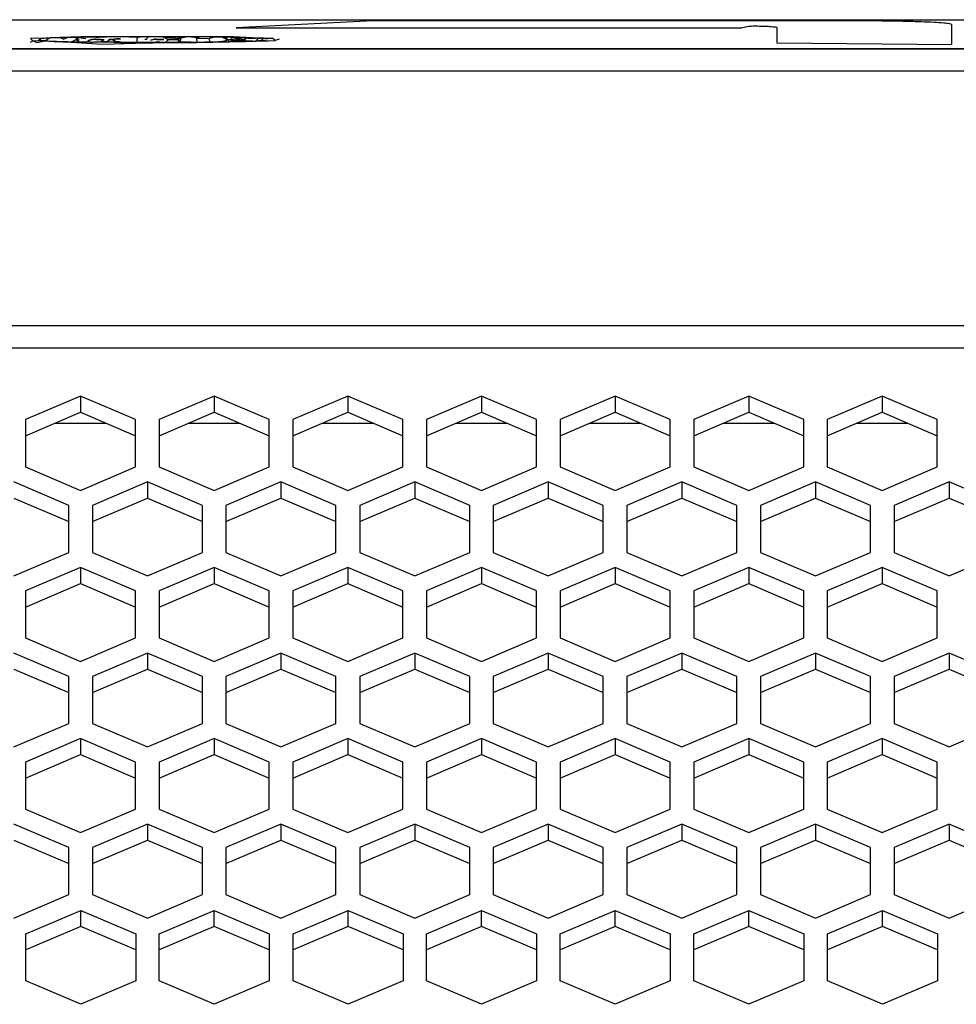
# Model space of a CAD drawing. Header units: millimetres. Extents: x -380.3 to -282.2, y 219.2 to 245.7.
# Tile 17 of 45: x -343.4 to -339.4, y 224.7 to 228.9. Entities that reach past the tile are written whole.
import ezdxf

# ---------------------------------------------------------------- set-up
doc = ezdxf.new("R2010")
doc.units = ezdxf.units.MM

# ---------------------------------------------------------------- blocks, each defined once
blk = doc.blocks.new('Abschirmblech-Elektronik__10', base_point=(-5174.826, 3371.826))
at = {"color": 1, "linetype": 'Continuous'}
for p, q in [((-5148.793, 3407.426), (-5145.554, 3407.426)), ((-5140.293, 3407.426), (-5137.054, 3407.426)), ((-5131.783, 3407.426), (-5128.544, 3407.426)), ((-5123.283, 3407.426), (-5120.044, 3407.426)), ((-5114.783, 3407.426), (-5111.544, 3407.426)), ((-5106.283, 3407.426), (-5103.044, 3407.426)), ((-5097.783, 3407.426), (-5094.544, 3407.426))]:
    blk.add_line(p, q, dxfattribs=at)
blk = doc.blocks.new('Gehaeusedeckel-oben__35', base_point=(-5589.126, 3364.676))
at = {"color": 1, "linetype": 'Continuous'}
for p, q in [((-5057.707, 3429.824), (-5579.033, 3429.824)), ((-5057.707, 3429.824), (-5579.033, 3429.824)), ((-5588.214, 3413.641), (-4349.039, 3413.641)), ((-5588.285, 3412.227), (-4348.967, 3412.227))]:
    blk.add_line(p, q, dxfattribs=at)
at = {"color": 7, "linetype": 'Continuous'}
for p, q in [((-5147.174, 3409.143), (-5150.674, 3407.65)), ((-5143.674, 3407.65), (-5147.174, 3409.143)), ((-5147.174, 3409.143), (-5147.174, 3408.117)), ((-5138.674, 3409.143), (-5142.174, 3407.65)), ((-5138.674, 3409.143), (-5138.674, 3408.117)), ((-5135.174, 3407.65), (-5138.674, 3409.143)), ((-5130.164, 3409.143), (-5133.664, 3407.65)), ((-5126.664, 3407.65), (-5130.164, 3409.143)), ((-5130.164, 3409.143), (-5130.164, 3408.117)), ((-5121.664, 3409.143), (-5125.164, 3407.65)), ((-5121.664, 3409.143), (-5121.664, 3408.117)), ((-5118.164, 3407.65), (-5121.664, 3409.143)), ((-5113.164, 3409.143), (-5116.664, 3407.65)), ((-5113.164, 3409.143), (-5113.164, 3408.117)), ((-5109.664, 3407.65), (-5113.164, 3409.143)), ((-5104.664, 3409.143), (-5108.164, 3407.65)), ((-5101.164, 3407.65), (-5104.664, 3409.143)), ((-5104.664, 3409.143), (-5104.664, 3408.117)), ((-5096.164, 3409.143), (-5099.664, 3407.65)), ((-5092.664, 3407.65), (-5096.164, 3409.143)), ((-5096.164, 3409.143), (-5096.164, 3408.117)), ((-5150.674, 3406.623), (-5147.174, 3408.117)), ((-5147.174, 3408.117), (-5143.674, 3406.623)), ((-5142.174, 3406.623), (-5138.674, 3408.117)), ((-5138.674, 3408.117), (-5135.174, 3406.623)), ((-5133.664, 3406.623), (-5130.164, 3408.117)), ((-5130.164, 3408.117), (-5126.664, 3406.623)), ((-5125.164, 3406.623), (-5121.664, 3408.117)), ((-5121.664, 3408.117), (-5118.164, 3406.623)), ((-5116.664, 3406.623), (-5113.164, 3408.117)), ((-5113.164, 3408.117), (-5109.664, 3406.623)), ((-5108.164, 3406.623), (-5104.664, 3408.117)), ((-5104.664, 3408.117), (-5101.164, 3406.623)), ((-5099.664, 3406.623), (-5096.164, 3408.117)), ((-5096.164, 3408.117), (-5092.664, 3406.623)), ((-5150.674, 3407.65), (-5150.674, 3404.646)), ((-5143.674, 3404.646), (-5143.674, 3407.65)), ((-5142.174, 3407.65), (-5142.174, 3404.646)), ((-5135.174, 3404.646), (-5135.174, 3407.65)), ((-5133.664, 3407.65), (-5133.664, 3404.646)), ((-5126.664, 3404.646), (-5126.664, 3407.65)), ((-5125.164, 3407.65), (-5125.164, 3404.646)), ((-5118.164, 3404.646), (-5118.164, 3407.65)), ((-5116.664, 3407.65), (-5116.664, 3404.646)), ((-5109.664, 3404.646), (-5109.664, 3407.65)), ((-5108.164, 3407.65), (-5108.164, 3404.646)), ((-5101.164, 3404.646), (-5101.164, 3407.65)), ((-5099.664, 3407.65), (-5099.664, 3404.646)), ((-5092.664, 3404.646), (-5092.664, 3407.65)), ((-5150.674, 3404.646), (-5147.174, 3403.152)), ((-5147.174, 3403.152), (-5143.674, 3404.646)), ((-5142.174, 3404.646), (-5138.674, 3403.152)), ((-5138.674, 3403.152), (-5135.174, 3404.646)), ((-5133.664, 3404.646), (-5130.164, 3403.152)), ((-5130.164, 3403.152), (-5126.664, 3404.646)), ((-5125.164, 3404.646), (-5121.664, 3403.152)), ((-5121.664, 3403.152), (-5118.164, 3404.646)), ((-5116.664, 3404.646), (-5113.164, 3403.152)), ((-5113.164, 3403.152), (-5109.664, 3404.646)), ((-5108.164, 3404.646), (-5104.664, 3403.152)), ((-5104.664, 3403.152), (-5101.164, 3404.646)), ((-5099.664, 3404.646), (-5096.164, 3403.152)), ((-5096.164, 3403.152), (-5092.664, 3404.646)), ((-5147.924, 3402.192), (-5151.424, 3403.685)), ((-5142.924, 3403.685), (-5146.424, 3402.192)), ((-5139.424, 3402.192), (-5142.924, 3403.685)), ((-5142.924, 3403.685), (-5142.924, 3402.662)), ((-5134.424, 3403.685), (-5137.924, 3402.192)), ((-5130.924, 3402.192), (-5134.424, 3403.685)), ((-5134.424, 3403.685), (-5134.424, 3402.662)), ((-5125.914, 3403.685), (-5129.414, 3402.192)), ((-5122.414, 3402.192), (-5125.914, 3403.685)), ((-5125.914, 3403.685), (-5125.914, 3402.662)), ((-5117.414, 3403.685), (-5120.914, 3402.192)), ((-5113.914, 3402.192), (-5117.414, 3403.685)), ((-5117.414, 3403.685), (-5117.414, 3402.662)), ((-5108.914, 3403.685), (-5112.414, 3402.192)), ((-5105.414, 3402.192), (-5108.914, 3403.685)), ((-5108.914, 3403.685), (-5108.914, 3402.662)), ((-5100.414, 3403.685), (-5103.914, 3402.192)), ((-5096.914, 3402.192), (-5100.414, 3403.685)), ((-5100.414, 3403.685), (-5100.414, 3402.662)), ((-5091.914, 3403.685), (-5095.414, 3402.192)), ((-5091.914, 3403.685), (-5091.914, 3402.662)), ((-5088.414, 3402.192), (-5091.914, 3403.685)), ((-5151.424, 3402.662), (-5147.924, 3401.169)), ((-5146.424, 3401.169), (-5142.924, 3402.662)), ((-5142.924, 3402.662), (-5139.424, 3401.169)), ((-5137.924, 3401.169), (-5134.424, 3402.662)), ((-5134.424, 3402.662), (-5130.924, 3401.169)), ((-5129.414, 3401.169), (-5125.914, 3402.662)), ((-5125.914, 3402.662), (-5122.414, 3401.169)), ((-5120.914, 3401.169), (-5117.414, 3402.662)), ((-5117.414, 3402.662), (-5113.914, 3401.169)), ((-5112.414, 3401.169), (-5108.914, 3402.662)), ((-5108.914, 3402.662), (-5105.414, 3401.169)), ((-5103.914, 3401.169), (-5100.414, 3402.662)), ((-5100.414, 3402.662), (-5096.914, 3401.169)), ((-5095.414, 3401.169), (-5091.914, 3402.662)), ((-5091.914, 3402.662), (-5088.414, 3401.169)), ((-5147.924, 3399.204), (-5147.924, 3402.192)), ((-5146.424, 3402.192), (-5146.424, 3399.204)), ((-5139.424, 3399.204), (-5139.424, 3402.192)), ((-5137.924, 3402.192), (-5137.924, 3399.204)), ((-5130.924, 3399.204), (-5130.924, 3402.192)), ((-5129.414, 3402.192), (-5129.414, 3399.204)), ((-5122.414, 3399.204), (-5122.414, 3402.192)), ((-5120.914, 3402.192), (-5120.914, 3399.204)), ((-5113.914, 3399.204), (-5113.914, 3402.192)), ((-5112.414, 3402.192), (-5112.414, 3399.204)), ((-5105.414, 3399.204), (-5105.414, 3402.192)), ((-5103.914, 3402.192), (-5103.914, 3399.204)), ((-5096.914, 3399.204), (-5096.914, 3402.192)), ((-5095.414, 3402.192), (-5095.414, 3399.204)), ((-5151.424, 3397.71), (-5147.924, 3399.204)), ((-5146.424, 3399.204), (-5142.924, 3397.71)), ((-5142.924, 3397.71), (-5139.424, 3399.204)), ((-5137.924, 3399.204), (-5134.424, 3397.71)), ((-5134.424, 3397.71), (-5130.924, 3399.204)), ((-5129.414, 3399.204), (-5125.914, 3397.71)), ((-5125.914, 3397.71), (-5122.414, 3399.204)), ((-5120.914, 3399.204), (-5117.414, 3397.71)), ((-5117.414, 3397.71), (-5113.914, 3399.204)), ((-5112.414, 3399.204), (-5108.914, 3397.71)), ((-5108.914, 3397.71), (-5105.414, 3399.204)), ((-5103.914, 3399.204), (-5100.414, 3397.71)), ((-5100.414, 3397.71), (-5096.914, 3399.204)), ((-5095.414, 3399.204), (-5091.914, 3397.71)), ((-5091.914, 3397.71), (-5088.414, 3399.204)), ((-5147.174, 3398.244), (-5150.674, 3396.75)), ((-5147.174, 3398.244), (-5147.174, 3397.221)), ((-5143.674, 3396.75), (-5147.174, 3398.244)), ((-5138.674, 3398.244), (-5142.174, 3396.75)), ((-5135.174, 3396.75), (-5138.674, 3398.244)), ((-5138.674, 3398.244), (-5138.674, 3397.221)), ((-5130.164, 3398.244), (-5133.664, 3396.75)), ((-5126.664, 3396.75), (-5130.164, 3398.244)), ((-5130.164, 3398.244), (-5130.164, 3397.221)), ((-5121.664, 3398.244), (-5125.164, 3396.75)), ((-5118.164, 3396.75), (-5121.664, 3398.244)), ((-5121.664, 3398.244), (-5121.664, 3397.221)), ((-5113.164, 3398.244), (-5116.664, 3396.75)), ((-5113.164, 3398.244), (-5113.164, 3397.221)), ((-5109.664, 3396.75), (-5113.164, 3398.244)), ((-5104.664, 3398.244), (-5108.164, 3396.75)), ((-5104.664, 3398.244), (-5104.664, 3397.221)), ((-5101.164, 3396.75), (-5104.664, 3398.244)), ((-5096.164, 3398.244), (-5099.664, 3396.75)), ((-5092.664, 3396.75), (-5096.164, 3398.244)), ((-5096.164, 3398.244), (-5096.164, 3397.221)), ((-5150.674, 3395.727), (-5147.174, 3397.221)), ((-5147.174, 3397.221), (-5143.674, 3395.727)), ((-5142.174, 3395.727), (-5138.674, 3397.221)), ((-5138.674, 3397.221), (-5135.174, 3395.727)), ((-5133.664, 3395.727), (-5130.164, 3397.221)), ((-5130.164, 3397.221), (-5126.664, 3395.727)), ((-5125.164, 3395.727), (-5121.664, 3397.221)), ((-5121.664, 3397.221), (-5118.164, 3395.727)), ((-5116.664, 3395.727), (-5113.164, 3397.221)), ((-5113.164, 3397.221), (-5109.664, 3395.727)), ((-5108.164, 3395.727), (-5104.664, 3397.221)), ((-5104.664, 3397.221), (-5101.164, 3395.727)), ((-5099.664, 3395.727), (-5096.164, 3397.221)), ((-5096.164, 3397.221), (-5092.664, 3395.727)), ((-5150.674, 3396.75), (-5150.674, 3393.763)), ((-5143.674, 3393.763), (-5143.674, 3396.75)), ((-5142.174, 3396.75), (-5142.174, 3393.763)), ((-5135.174, 3393.763), (-5135.174, 3396.75)), ((-5133.664, 3396.75), (-5133.664, 3393.763)), ((-5126.664, 3393.763), (-5126.664, 3396.75)), ((-5125.164, 3396.75), (-5125.164, 3393.763)), ((-5118.164, 3393.763), (-5118.164, 3396.75)), ((-5116.664, 3396.75), (-5116.664, 3393.763)), ((-5109.664, 3393.763), (-5109.664, 3396.75)), ((-5108.164, 3396.75), (-5108.164, 3393.763)), ((-5101.164, 3393.763), (-5101.164, 3396.75)), ((-5099.664, 3396.75), (-5099.664, 3393.763)), ((-5092.664, 3393.763), (-5092.664, 3396.75)), ((-5150.674, 3393.763), (-5147.174, 3392.269)), ((-5147.174, 3392.269), (-5143.674, 3393.763)), ((-5142.174, 3393.763), (-5138.674, 3392.269)), ((-5138.674, 3392.269), (-5135.174, 3393.763)), ((-5133.664, 3393.763), (-5130.164, 3392.269)), ((-5130.164, 3392.269), (-5126.664, 3393.763)), ((-5125.164, 3393.763), (-5121.664, 3392.269)), ((-5121.664, 3392.269), (-5118.164, 3393.763)), ((-5116.664, 3393.763), (-5113.164, 3392.269)), ((-5113.164, 3392.269), (-5109.664, 3393.763)), ((-5108.164, 3393.763), (-5104.664, 3392.269)), ((-5104.664, 3392.269), (-5101.164, 3393.763)), ((-5099.664, 3393.763), (-5096.164, 3392.269)), ((-5096.164, 3392.269), (-5092.664, 3393.763)), ((-5147.924, 3391.309), (-5151.424, 3392.802)), ((-5142.924, 3392.802), (-5146.424, 3391.309)), ((-5139.424, 3391.309), (-5142.924, 3392.802)), ((-5142.924, 3392.802), (-5142.924, 3391.779)), ((-5134.424, 3392.802), (-5137.924, 3391.309)), ((-5130.924, 3391.309), (-5134.424, 3392.802)), ((-5134.424, 3392.802), (-5134.424, 3391.779)), ((-5125.914, 3392.802), (-5129.414, 3391.309)), ((-5125.914, 3392.802), (-5125.914, 3391.779)), ((-5122.414, 3391.309), (-5125.914, 3392.802)), ((-5117.414, 3392.802), (-5120.914, 3391.309)), ((-5113.914, 3391.309), (-5117.414, 3392.802)), ((-5117.414, 3392.802), (-5117.414, 3391.779)), ((-5108.914, 3392.802), (-5112.414, 3391.309)), ((-5108.914, 3392.802), (-5108.914, 3391.779)), ((-5105.414, 3391.309), (-5108.914, 3392.802)), ((-5100.414, 3392.802), (-5103.914, 3391.309)), ((-5100.414, 3392.802), (-5100.414, 3391.779)), ((-5096.914, 3391.309), (-5100.414, 3392.802)), ((-5091.914, 3392.802), (-5095.414, 3391.309)), ((-5088.414, 3391.309), (-5091.914, 3392.802)), ((-5091.914, 3392.802), (-5091.914, 3391.779)), ((-5151.424, 3391.779), (-5147.924, 3390.286)), ((-5147.924, 3388.321), (-5147.924, 3391.309)), ((-5146.424, 3390.286), (-5142.924, 3391.779)), ((-5146.424, 3391.309), (-5146.424, 3388.321)), ((-5142.924, 3391.779), (-5139.424, 3390.286)), ((-5139.424, 3388.321), (-5139.424, 3391.309)), ((-5137.924, 3390.286), (-5134.424, 3391.779)), ((-5137.924, 3391.309), (-5137.924, 3388.321)), ((-5134.424, 3391.779), (-5130.924, 3390.286)), ((-5130.924, 3388.321), (-5130.924, 3391.309)), ((-5129.414, 3390.286), (-5125.914, 3391.779)), ((-5129.414, 3391.309), (-5129.414, 3388.321)), ((-5125.914, 3391.779), (-5122.414, 3390.286)), ((-5122.414, 3388.321), (-5122.414, 3391.309)), ((-5120.914, 3390.286), (-5117.414, 3391.779)), ((-5120.914, 3391.309), (-5120.914, 3388.321)), ((-5117.414, 3391.779), (-5113.914, 3390.286)), ((-5113.914, 3388.321), (-5113.914, 3391.309)), ((-5112.414, 3390.286), (-5108.914, 3391.779)), ((-5112.414, 3391.309), (-5112.414, 3388.321)), ((-5108.914, 3391.779), (-5105.414, 3390.286)), ((-5105.414, 3388.321), (-5105.414, 3391.309)), ((-5103.914, 3390.286), (-5100.414, 3391.779)), ((-5103.914, 3391.309), (-5103.914, 3388.321)), ((-5100.414, 3391.779), (-5096.914, 3390.286)), ((-5096.914, 3388.321), (-5096.914, 3391.309)), ((-5095.414, 3390.286), (-5091.914, 3391.779)), ((-5095.414, 3391.309), (-5095.414, 3388.321)), ((-5091.914, 3391.779), (-5088.414, 3390.286)), ((-5151.424, 3386.828), (-5147.924, 3388.321)), ((-5146.424, 3388.321), (-5142.924, 3386.828)), ((-5142.924, 3386.828), (-5139.424, 3388.321)), ((-5137.924, 3388.321), (-5134.424, 3386.828)), ((-5134.424, 3386.828), (-5130.924, 3388.321)), ((-5129.414, 3388.321), (-5125.914, 3386.828)), ((-5125.914, 3386.828), (-5122.414, 3388.321)), ((-5120.914, 3388.321), (-5117.414, 3386.828)), ((-5117.414, 3386.828), (-5113.914, 3388.321)), ((-5112.414, 3388.321), (-5108.914, 3386.828)), ((-5108.914, 3386.828), (-5105.414, 3388.321)), ((-5103.914, 3388.321), (-5100.414, 3386.828)), ((-5100.414, 3386.828), (-5096.914, 3388.321)), ((-5095.414, 3388.321), (-5091.914, 3386.828)), ((-5091.914, 3386.828), (-5088.414, 3388.321)), ((-5147.174, 3387.361), (-5150.674, 3385.867)), ((-5143.674, 3385.867), (-5147.174, 3387.361)), ((-5147.174, 3387.361), (-5147.174, 3386.338)), ((-5138.674, 3387.361), (-5142.174, 3385.867)), ((-5135.174, 3385.867), (-5138.674, 3387.361)), ((-5138.674, 3387.361), (-5138.674, 3386.338)), ((-5130.164, 3387.361), (-5133.664, 3385.867)), ((-5126.664, 3385.867), (-5130.164, 3387.361)), ((-5130.164, 3387.361), (-5130.164, 3386.338)), ((-5121.664, 3387.361), (-5125.164, 3385.867)), ((-5121.664, 3387.361), (-5121.664, 3386.338)), ((-5118.164, 3385.867), (-5121.664, 3387.361)), ((-5113.164, 3387.361), (-5116.664, 3385.867)), ((-5113.164, 3387.361), (-5113.164, 3386.338)), ((-5109.664, 3385.867), (-5113.164, 3387.361)), ((-5104.664, 3387.361), (-5108.164, 3385.867)), ((-5104.664, 3387.361), (-5104.664, 3386.338)), ((-5101.164, 3385.867), (-5104.664, 3387.361)), ((-5096.164, 3387.361), (-5099.664, 3385.867)), ((-5092.664, 3385.867), (-5096.164, 3387.361)), ((-5096.164, 3387.361), (-5096.164, 3386.338)), ((-5150.674, 3384.844), (-5147.174, 3386.338)), ((-5147.174, 3386.338), (-5143.674, 3384.844)), ((-5142.174, 3384.844), (-5138.674, 3386.338)), ((-5138.674, 3386.338), (-5135.174, 3384.844)), ((-5133.664, 3384.844), (-5130.164, 3386.338)), ((-5130.164, 3386.338), (-5126.664, 3384.844)), ((-5125.164, 3384.844), (-5121.664, 3386.338)), ((-5121.664, 3386.338), (-5118.164, 3384.844)), ((-5116.664, 3384.844), (-5113.164, 3386.338)), ((-5113.164, 3386.338), (-5109.664, 3384.844)), ((-5108.164, 3384.844), (-5104.664, 3386.338)), ((-5104.664, 3386.338), (-5101.164, 3384.844)), ((-5099.664, 3384.844), (-5096.164, 3386.338)), ((-5096.164, 3386.338), (-5092.664, 3384.844)), ((-5150.674, 3385.867), (-5150.674, 3382.88)), ((-5143.674, 3382.88), (-5143.674, 3385.867)), ((-5142.174, 3385.867), (-5142.174, 3382.88)), ((-5135.174, 3382.88), (-5135.174, 3385.867)), ((-5133.664, 3385.867), (-5133.664, 3382.88)), ((-5126.664, 3382.88), (-5126.664, 3385.867)), ((-5125.164, 3385.867), (-5125.164, 3382.88)), ((-5118.164, 3382.88), (-5118.164, 3385.867)), ((-5116.664, 3385.867), (-5116.664, 3382.88)), ((-5109.664, 3382.88), (-5109.664, 3385.867)), ((-5108.164, 3385.867), (-5108.164, 3382.88)), ((-5101.164, 3382.88), (-5101.164, 3385.867)), ((-5099.664, 3385.867), (-5099.664, 3382.88)), ((-5092.664, 3382.88), (-5092.664, 3385.867)), ((-5150.674, 3382.88), (-5147.174, 3381.386)), ((-5147.174, 3381.386), (-5143.674, 3382.88)), ((-5142.174, 3382.88), (-5138.674, 3381.386)), ((-5138.674, 3381.386), (-5135.174, 3382.88)), ((-5133.664, 3382.88), (-5130.164, 3381.386)), ((-5130.164, 3381.386), (-5126.664, 3382.88)), ((-5125.164, 3382.88), (-5121.664, 3381.386)), ((-5121.664, 3381.386), (-5118.164, 3382.88)), ((-5116.664, 3382.88), (-5113.164, 3381.386)), ((-5113.164, 3381.386), (-5109.664, 3382.88)), ((-5108.164, 3382.88), (-5104.664, 3381.386)), ((-5104.664, 3381.386), (-5101.164, 3382.88)), ((-5099.664, 3382.88), (-5096.164, 3381.386)), ((-5096.164, 3381.386), (-5092.664, 3382.88)), ((-5147.924, 3380.426), (-5151.424, 3381.919)), ((-5142.924, 3381.919), (-5146.424, 3380.426)), ((-5139.424, 3380.426), (-5142.924, 3381.919)), ((-5142.924, 3381.919), (-5142.924, 3380.897)), ((-5134.424, 3381.919), (-5137.924, 3380.426)), ((-5130.924, 3380.426), (-5134.424, 3381.919)), ((-5134.424, 3381.919), (-5134.424, 3380.897)), ((-5125.914, 3381.919), (-5129.414, 3380.426)), ((-5122.414, 3380.426), (-5125.914, 3381.919)), ((-5125.914, 3381.919), (-5125.914, 3380.897)), ((-5117.414, 3381.919), (-5120.914, 3380.426)), ((-5113.914, 3380.426), (-5117.414, 3381.919)), ((-5117.414, 3381.919), (-5117.414, 3380.897)), ((-5108.914, 3381.919), (-5112.414, 3380.426)), ((-5108.914, 3381.919), (-5108.914, 3380.897)), ((-5105.414, 3380.426), (-5108.914, 3381.919)), ((-5100.414, 3381.919), (-5103.914, 3380.426)), ((-5096.914, 3380.426), (-5100.414, 3381.919)), ((-5100.414, 3381.919), (-5100.414, 3380.897)), ((-5091.914, 3381.919), (-5095.414, 3380.426)), ((-5091.914, 3381.919), (-5091.914, 3380.897)), ((-5088.414, 3380.426), (-5091.914, 3381.919)), ((-5151.424, 3380.897), (-5147.924, 3379.403)), ((-5146.424, 3379.403), (-5142.924, 3380.897)), ((-5142.924, 3380.897), (-5139.424, 3379.403)), ((-5137.924, 3379.403), (-5134.424, 3380.897)), ((-5134.424, 3380.897), (-5130.924, 3379.403)), ((-5129.414, 3379.403), (-5125.914, 3380.897)), ((-5125.914, 3380.897), (-5122.414, 3379.403)), ((-5120.914, 3379.403), (-5117.414, 3380.897)), ((-5117.414, 3380.897), (-5113.914, 3379.403)), ((-5112.414, 3379.403), (-5108.914, 3380.897)), ((-5108.914, 3380.897), (-5105.414, 3379.403)), ((-5103.914, 3379.403), (-5100.414, 3380.897)), ((-5100.414, 3380.897), (-5096.914, 3379.403)), ((-5095.414, 3379.403), (-5091.914, 3380.897)), ((-5091.914, 3380.897), (-5088.414, 3379.403)), ((-5147.924, 3377.438), (-5147.924, 3380.426)), ((-5146.424, 3380.426), (-5146.424, 3377.438)), ((-5139.424, 3377.438), (-5139.424, 3380.426)), ((-5137.924, 3380.426), (-5137.924, 3377.438)), ((-5130.924, 3377.438), (-5130.924, 3380.426)), ((-5129.414, 3380.426), (-5129.414, 3377.438)), ((-5122.414, 3377.438), (-5122.414, 3380.426)), ((-5120.914, 3380.426), (-5120.914, 3377.438)), ((-5113.914, 3377.438), (-5113.914, 3380.426)), ((-5112.414, 3380.426), (-5112.414, 3377.438)), ((-5105.414, 3377.438), (-5105.414, 3380.426)), ((-5103.914, 3380.426), (-5103.914, 3377.438)), ((-5096.914, 3377.438), (-5096.914, 3380.426)), ((-5095.414, 3380.426), (-5095.414, 3377.438)), ((-5151.424, 3375.945), (-5147.924, 3377.438)), ((-5146.424, 3377.438), (-5142.924, 3375.945)), ((-5142.924, 3375.945), (-5139.424, 3377.438)), ((-5137.924, 3377.438), (-5134.424, 3375.945)), ((-5134.424, 3375.945), (-5130.924, 3377.438)), ((-5129.414, 3377.438), (-5125.914, 3375.945)), ((-5125.914, 3375.945), (-5122.414, 3377.438)), ((-5120.914, 3377.438), (-5117.414, 3375.945)), ((-5117.414, 3375.945), (-5113.914, 3377.438)), ((-5112.414, 3377.438), (-5108.914, 3375.945)), ((-5108.914, 3375.945), (-5105.414, 3377.438)), ((-5103.914, 3377.438), (-5100.414, 3375.945)), ((-5100.414, 3375.945), (-5096.914, 3377.438)), ((-5095.414, 3377.438), (-5091.914, 3375.945)), ((-5091.914, 3375.945), (-5088.414, 3377.438)), ((-5150.667, 3374.937), (-5147.167, 3376.43)), ((-5147.167, 3375.407), (-5147.167, 3376.43)), ((-5147.167, 3376.43), (-5143.667, 3374.937)), ((-5142.167, 3374.937), (-5138.667, 3376.43)), ((-5138.667, 3376.43), (-5135.167, 3374.937)), ((-5138.667, 3375.407), (-5138.667, 3376.43)), ((-5133.657, 3374.937), (-5130.157, 3376.43)), ((-5130.157, 3376.43), (-5126.657, 3374.937)), ((-5130.157, 3375.407), (-5130.157, 3376.43)), ((-5125.157, 3374.937), (-5121.657, 3376.43)), ((-5121.657, 3375.407), (-5121.657, 3376.43)), ((-5121.657, 3376.43), (-5118.157, 3374.937)), ((-5116.657, 3374.937), (-5113.157, 3376.43)), ((-5113.157, 3375.407), (-5113.157, 3376.43)), ((-5113.157, 3376.43), (-5109.657, 3374.937)), ((-5108.157, 3374.937), (-5104.657, 3376.43)), ((-5104.657, 3376.43), (-5101.157, 3374.937)), ((-5104.657, 3375.407), (-5104.657, 3376.43)), ((-5099.647, 3374.937), (-5096.147, 3376.43)), ((-5096.147, 3376.43), (-5092.647, 3374.937)), ((-5096.147, 3375.407), (-5096.147, 3376.43)), ((-5147.167, 3375.407), (-5150.667, 3373.914)), ((-5150.667, 3371.949), (-5150.667, 3374.937)), ((-5143.667, 3373.914), (-5147.167, 3375.407)), ((-5143.667, 3374.937), (-5143.667, 3371.949)), ((-5138.667, 3375.407), (-5142.167, 3373.914)), ((-5142.167, 3371.949), (-5142.167, 3374.937)), ((-5135.167, 3373.914), (-5138.667, 3375.407)), ((-5135.167, 3374.937), (-5135.167, 3371.949)), ((-5130.157, 3375.407), (-5133.657, 3373.914)), ((-5133.657, 3371.949), (-5133.657, 3374.937)), ((-5126.657, 3373.914), (-5130.157, 3375.407)), ((-5126.657, 3374.937), (-5126.657, 3371.949)), ((-5121.657, 3375.407), (-5125.157, 3373.914)), ((-5125.157, 3371.949), (-5125.157, 3374.937)), ((-5118.157, 3373.914), (-5121.657, 3375.407)), ((-5118.157, 3374.937), (-5118.157, 3371.949)), ((-5113.157, 3375.407), (-5116.657, 3373.914)), ((-5116.657, 3371.949), (-5116.657, 3374.937)), ((-5109.657, 3373.914), (-5113.157, 3375.407)), ((-5109.657, 3374.937), (-5109.657, 3371.949)), ((-5104.657, 3375.407), (-5108.157, 3373.914)), ((-5108.157, 3371.949), (-5108.157, 3374.937)), ((-5101.157, 3373.914), (-5104.657, 3375.407)), ((-5101.157, 3374.937), (-5101.157, 3371.949)), ((-5096.147, 3375.407), (-5099.647, 3373.914)), ((-5099.647, 3371.949), (-5099.647, 3374.937)), ((-5092.647, 3373.914), (-5096.147, 3375.407)), ((-5092.647, 3374.937), (-5092.647, 3371.949)), ((-5147.167, 3370.455), (-5150.667, 3371.949)), ((-5143.667, 3371.949), (-5147.167, 3370.455)), ((-5138.667, 3370.455), (-5142.167, 3371.949)), ((-5135.167, 3371.949), (-5138.667, 3370.455)), ((-5130.157, 3370.455), (-5133.657, 3371.949)), ((-5126.657, 3371.949), (-5130.157, 3370.455)), ((-5121.657, 3370.455), (-5125.157, 3371.949)), ((-5118.157, 3371.949), (-5121.657, 3370.455)), ((-5113.157, 3370.455), (-5116.657, 3371.949)), ((-5109.657, 3371.949), (-5113.157, 3370.455)), ((-5104.657, 3370.455), (-5108.157, 3371.949)), ((-5101.157, 3371.949), (-5104.657, 3370.455)), ((-5096.147, 3370.455), (-5099.647, 3371.949)), ((-5092.647, 3371.949), (-5096.147, 3370.455))]:
    blk.add_line(p, q, dxfattribs=at)
blk = doc.blocks.new('Skypanel-Logo-max__36', base_point=(-5155.626, 3431.248))
at = {"color": 7, "linetype": 'Continuous'}
for p, q in [((-5155.626, 3433.093), (-5057.078, 3433.093)), ((-5128.585, 3433.022), (-5137.27, 3432.578)), ((-5137.27, 3432.578), (-5105.092, 3432.578)), ((-5137.27, 3432.578), (-5105.092, 3432.578)), ((-5098.419, 3433.022), (-5128.585, 3433.022)), ((-5102.867, 3432.602), (-5102.867, 3431.624)), ((-5091.746, 3431.522), (-5091.746, 3432.789)), ((-5149.927, 3431.923), (-5150.358, 3431.894)), ((-5149.706, 3431.902), (-5149.927, 3431.923)), ((-5149.109, 3431.934), (-5149.706, 3431.902)), ((-5149.706, 3431.902), (-5149.461, 3431.917)), ((-5149.461, 3431.917), (-5149.109, 3431.934)), ((-5149.461, 3431.747), (-5149.109, 3431.934)), ((-5149.109, 3431.934), (-5148.47, 3431.957)), ((-5149.109, 3431.934), (-5148.47, 3431.957)), ((-5148.47, 3431.957), (-5149.109, 3431.934)), ((-5147.158, 3432.005), (-5148.47, 3431.957)), ((-5148.47, 3431.957), (-5147.434, 3431.983)), ((-5148.47, 3431.957), (-5148.23, 3431.864)), ((-5148.23, 3431.864), (-5148.47, 3431.957)), ((-5147.964, 3431.951), (-5148.23, 3431.864)), ((-5147.434, 3431.983), (-5147.964, 3431.951)), ((-5147.434, 3431.983), (-5147.468, 3431.827)), ((-5147.434, 3431.983), (-5145.548, 3432.013)), ((-5147.434, 3431.983), (-5146.846, 3431.895)), ((-5147.313, 3431.843), (-5147.434, 3431.983)), ((-5145.021, 3432.032), (-5147.158, 3432.005)), ((-5146.188, 3431.978), (-5146.03, 3431.979)), ((-5145.548, 3432.013), (-5142.968, 3432.028)), ((-5142.037, 3431.994), (-5145.021, 3432.032)), ((-5145.021, 3432.032), (-5144.082, 3432.003)), ((-5144.082, 3432.003), (-5143.529, 3432.005)), ((-5143.529, 3432.005), (-5143.354, 3432.004)), ((-5142.968, 3432.028), (-5140.303, 3432.019)), ((-5139.446, 3432.025), (-5142.037, 3431.994)), ((-5141.849, 3431.98), (-5140.782, 3431.923)), ((-5140.969, 3431.827), (-5140.782, 3431.923)), ((-5140.831, 3431.682), (-5140.782, 3431.923)), ((-5140.303, 3432.019), (-5138.303, 3431.995)), ((-5139.796, 3431.915), (-5139.601, 3431.913)), ((-5139.796, 3431.915), (-5139.781, 3431.635)), ((-5139.601, 3431.913), (-5138.971, 3431.905)), ((-5137.435, 3431.994), (-5139.446, 3432.025)), ((-5138.303, 3431.995), (-5136.999, 3431.966)), ((-5137.821, 3431.827), (-5138.129, 3431.967)), ((-5138.129, 3431.967), (-5137.819, 3431.96)), ((-5136.25, 3431.942), (-5137.435, 3431.994)), ((-5136.999, 3431.966), (-5136.25, 3431.942)), ((-5136.25, 3431.942), (-5135.857, 3431.925)), ((-5135.535, 3431.908), (-5136.25, 3431.942)), ((-5135.857, 3431.925), (-5135.535, 3431.908)), ((-5150.358, 3431.894), (-5150.21, 3431.758)), ((-5150.358, 3431.67), (-5150.21, 3431.758)), ((-5150.21, 3431.758), (-5149.871, 3431.773)), ((-5150.21, 3431.758), (-5149.927, 3431.641)), ((-5149.927, 3431.641), (-5149.461, 3431.747)), ((-5149.871, 3431.773), (-5149.706, 3431.902)), ((-5149.706, 3431.761), (-5149.871, 3431.773)), ((-5149.871, 3431.773), (-5149.706, 3431.761)), ((-5149.871, 3431.773), (-5149.461, 3431.747)), ((-5149.461, 3431.747), (-5149.706, 3431.761)), ((-5149.706, 3431.761), (-5149.461, 3431.747)), ((-5149.24, 3431.736), (-5149.461, 3431.747)), ((-5149.461, 3431.747), (-5148.88, 3431.699)), ((-5149.461, 3431.747), (-5148.88, 3431.699)), ((-5148.697, 3431.714), (-5149.24, 3431.736)), ((-5148.88, 3431.699), (-5147.783, 3431.67)), ((-5148.88, 3431.699), (-5147.783, 3431.67)), ((-5147.977, 3431.693), (-5148.697, 3431.714)), ((-5148.23, 3431.724), (-5147.977, 3431.693)), ((-5146.536, 3431.664), (-5147.977, 3431.693)), ((-5147.977, 3431.693), (-5147.783, 3431.67)), ((-5147.783, 3431.67), (-5145.666, 3431.694)), ((-5147.783, 3431.67), (-5145.773, 3431.539)), ((-5144.484, 3431.641), (-5146.536, 3431.664)), ((-5145.773, 3431.539), (-5143, 3431.623)), ((-5145.666, 3431.694), (-5143, 3431.623)), ((-5145.304, 3431.838), (-5145.167, 3431.837)), ((-5145.275, 3431.677), (-5144.891, 3431.678)), ((-5145.167, 3431.837), (-5144.827, 3431.881)), ((-5144.643, 3431.872), (-5144.827, 3431.881)), ((-5144.827, 3431.881), (-5144.643, 3431.872)), ((-5141.793, 3431.636), (-5144.484, 3431.641)), ((-5143.589, 3431.875), (-5143.593, 3431.682)), ((-5143, 3431.623), (-5142.574, 3431.622)), ((-5143, 3431.623), (-5142.574, 3431.622)), ((-5142.709, 3431.797), (-5142.497, 3431.847)), ((-5142.377, 3431.666), (-5142.574, 3431.622)), ((-5142.574, 3431.622), (-5139.781, 3431.635)), ((-5142.574, 3431.622), (-5139.781, 3431.635)), ((-5142.128, 3431.661), (-5142.377, 3431.666)), ((-5141.793, 3431.636), (-5142.128, 3431.661)), ((-5140.985, 3431.671), (-5141.793, 3431.636)), ((-5139.262, 3431.655), (-5141.793, 3431.636)), ((-5141.429, 3431.837), (-5140.969, 3431.827)), ((-5140.167, 3431.669), (-5140.985, 3431.671)), ((-5139.781, 3431.635), (-5137.715, 3431.68)), ((-5139.781, 3431.635), (-5137.715, 3431.68)), ((-5137.715, 3431.68), (-5139.262, 3431.655)), ((-5138.947, 3431.693), (-5138.971, 3431.905)), ((-5136.963, 3431.788), (-5137.821, 3431.827)), ((-5137.821, 3431.827), (-5136.963, 3431.788)), ((-5136.679, 3431.707), (-5137.715, 3431.68)), ((-5137.715, 3431.68), (-5136.679, 3431.707)), ((-5137.715, 3431.68), (-5136.679, 3431.707)), ((-5136.679, 3431.707), (-5135.857, 3431.738)), ((-5136.679, 3431.707), (-5135.857, 3431.738)), ((-5136.041, 3431.73), (-5136.679, 3431.707)), ((-5136.041, 3431.73), (-5135.672, 3431.747)), ((-5135.857, 3431.738), (-5136.041, 3431.73)), ((-5135.672, 3431.747), (-5135.857, 3431.738)), ((-5135.857, 3431.738), (-5135.238, 3431.739)), ((-5135.857, 3431.738), (-5135.238, 3431.739)), ((-5135.672, 3431.747), (-5135.535, 3431.908)), ((-5135.398, 3431.764), (-5135.672, 3431.747)), ((-5135.535, 3431.908), (-5135.398, 3431.899)), ((-5135.535, 3431.908), (-5135.398, 3431.899)), ((-5135.261, 3431.889), (-5135.535, 3431.908)), ((-5135.398, 3431.899), (-5135.261, 3431.889)), ((-5135.398, 3431.899), (-5135.261, 3431.889)), ((-5134.937, 3431.904), (-5135.261, 3431.889)), ((-5135.238, 3431.739), (-5134.8, 3431.768)), ((-5135.238, 3431.739), (-5134.8, 3431.768)), ((-5134.8, 3431.768), (-5134.937, 3431.904)), ((-5134.529, 3431.864), (-5134.8, 3431.768)), ((-5102.867, 3431.624), (-5091.746, 3431.522)), ((-5102.867, 3431.624), (-5091.746, 3431.522)), ((-5155.626, 3431.248), (-5133.019, 3431.248)), ((-5133.019, 3431.248), (-5155.626, 3431.248)), ((-5133.019, 3431.248), (-5057.682, 3431.248)), ((-5057.682, 3431.248), (-5133.019, 3431.248))]:
    blk.add_line(p, q, dxfattribs=at)
for points, knots in [([(-5102.867, 3432.602), (-5102.878, 3432.603), (-5102.96, 3432.612), (-5103.174, 3432.635), (-5103.535, 3432.66), (-5104.002, 3432.67), (-5104.533, 3432.683), (-5104.9, 3432.614), (-5105.092, 3432.578)], [0, 0, 0, 0, 0.030987, 0.247893, 0.647297, 1.114576, 1.651032, 2.233219, 2.233219, 2.233219, 2.233219]), ([(-5102.867, 3432.602), (-5102.878, 3432.603), (-5102.96, 3432.612), (-5103.174, 3432.635), (-5103.535, 3432.66), (-5104.002, 3432.67), (-5104.533, 3432.683), (-5104.9, 3432.614), (-5105.092, 3432.578)], [0, 0, 0, 0, 0.030987, 0.247893, 0.647297, 1.114576, 1.651032, 2.233219, 2.233219, 2.233219, 2.233219]), ([(-5091.746, 3432.789), (-5091.789, 3432.801), (-5091.955, 3432.847), (-5092.332, 3432.889), (-5092.941, 3432.923), (-5093.761, 3432.958), (-5094.759, 3432.985), (-5095.898, 3433.006), (-5097.134, 3433.019), (-5097.985, 3433.021), (-5098.419, 3433.022)], [0, 0, 0, 0, 0.132634, 0.516326, 1.13425, 1.96482, 2.976372, 4.130172, 5.38197, 6.683731, 6.683731, 6.683731, 6.683731]), ([(-5147.434, 3431.983), (-5147.437, 3431.956), (-5147.446, 3431.879), (-5147.365, 3431.857), (-5147.313, 3431.843)], [0, 0, 0, 0, 0.0763484, 0.2110654, 0.2110654, 0.2110654, 0.2110654]), ([(-5143.529, 3432.005), (-5143.546, 3431.967), (-5143.567, 3431.924), (-5143.587, 3431.88), (-5143.589, 3431.875)], [0, 0, 0, 0, 0.1256523, 0.1436027, 0.1436027, 0.1436027, 0.1436027]), ([(-5142.398, 3432.002), (-5142.475, 3431.996), (-5142.611, 3431.985), (-5142.791, 3432.033), (-5142.953, 3431.965), (-5142.957, 3431.876), (-5142.958, 3431.844)], [0, 0, 0, 0, 0.2281041, 0.4037665, 0.5643197, 0.6554781, 0.6554781, 0.6554781, 0.6554781]), ([(-5142.183, 3432), (-5142.187, 3432), (-5142.223, 3432), (-5142.29, 3432.001), (-5142.358, 3432.002), (-5142.394, 3432.002), (-5142.398, 3432.002)], [0, 0, 0, 0, 0.0134742, 0.1077937, 0.2021131, 0.2155873, 0.2155873, 0.2155873, 0.2155873]), ([(-5141.849, 3431.98), (-5141.886, 3431.983), (-5141.997, 3431.99), (-5142.109, 3431.996), (-5142.183, 3432)], [0, 0, 0, 0, 0.1124984, 0.3342576, 0.3342576, 0.3342576, 0.3342576]), ([(-5140.782, 3431.923), (-5140.868, 3431.889), (-5141.027, 3431.825), (-5141.279, 3431.832), (-5141.476, 3431.84), (-5141.595, 3431.848), (-5141.636, 3431.85)], [0, 0, 0, 0, 0.2738943, 0.5082239, 0.7444876, 0.8672057, 0.8672057, 0.8672057, 0.8672057]), ([(-5140.987, 3431.996), (-5140.979, 3431.993), (-5140.91, 3431.968), (-5140.842, 3431.944), (-5140.782, 3431.923)], [0, 0, 0, 0, 0.0272065, 0.2176521, 0.2176521, 0.2176521, 0.2176521]), ([(-5140.303, 3432.019), (-5140.364, 3432.008), (-5140.525, 3431.979), (-5140.684, 3431.944), (-5140.782, 3431.923)], [0, 0, 0, 0, 0.1881327, 0.4891693, 0.4891693, 0.4891693, 0.4891693]), ([(-5139.601, 3431.913), (-5139.708, 3431.927), (-5139.943, 3431.959), (-5140.176, 3431.998), (-5140.303, 3432.019)], [0, 0, 0, 0, 0.3250309, 0.7100215, 0.7100215, 0.7100215, 0.7100215]), ([(-5138.687, 3431.977), (-5138.693, 3431.975), (-5138.741, 3431.963), (-5138.829, 3431.941), (-5138.918, 3431.919), (-5138.965, 3431.907), (-5138.971, 3431.905)], [0, 0, 0, 0, 0.0182997, 0.1463979, 0.2744961, 0.2927959, 0.2927959, 0.2927959, 0.2927959]), ([(-5138.129, 3431.967), (-5138.22, 3431.973), (-5138.406, 3431.986), (-5138.592, 3431.98), (-5138.687, 3431.977)], [0, 0, 0, 0, 0.272504, 0.5586687, 0.5586687, 0.5586687, 0.5586687]), ([(-5138.129, 3431.967), (-5138.123, 3431.964), (-5138.071, 3431.941), (-5137.975, 3431.897), (-5137.879, 3431.853), (-5137.828, 3431.83), (-5137.821, 3431.827)], [0, 0, 0, 0, 0.0211406, 0.1691251, 0.3171096, 0.3382502, 0.3382502, 0.3382502, 0.3382502]), ([(-5137.602, 3431.897), (-5137.599, 3431.899), (-5137.571, 3431.915), (-5137.519, 3431.948), (-5137.467, 3431.971), (-5137.432, 3431.999), (-5137.379, 3431.935), (-5137.328, 3431.909), (-5137.284, 3431.886)], [0, 0, 0, 0, 0.0120459, 0.0963674, 0.1806889, 0.1927349, 0.2159394, 0.378371, 0.378371, 0.378371, 0.378371]), ([(-5136.999, 3431.966), (-5137.049, 3431.952), (-5137.168, 3431.92), (-5137.338, 3431.938), (-5137.497, 3431.955), (-5137.572, 3431.914), (-5137.602, 3431.897)], [0, 0, 0, 0, 0.1556421, 0.3646064, 0.51421, 0.6159433, 0.6159433, 0.6159433, 0.6159433]), ([(-5136.83, 3431.802), (-5136.884, 3431.813), (-5136.971, 3431.832), (-5136.991, 3432.021), (-5137.106, 3431.819), (-5137.216, 3431.861), (-5137.284, 3431.886)], [0, 0, 0, 0, 0.1549179, 0.2487817, 0.3695634, 0.5655057, 0.5655057, 0.5655057, 0.5655057]), ([(-5135.857, 3431.925), (-5135.894, 3431.92), (-5136.012, 3431.904), (-5136.241, 3431.911), (-5136.586, 3431.89), (-5136.847, 3431.938), (-5136.999, 3431.966)], [0, 0, 0, 0, 0.114022, 0.354642, 0.686899, 1.147081, 1.147081, 1.147081, 1.147081]), ([(-5147.468, 3431.827), (-5147.461, 3431.827), (-5147.41, 3431.833), (-5147.358, 3431.838), (-5147.313, 3431.843)], [0, 0, 0, 0, 0.0194561, 0.1556485, 0.1556485, 0.1556485, 0.1556485]), ([(-5147.313, 3431.843), (-5147.311, 3431.798), (-5147.305, 3431.679), (-5147.406, 3431.77), (-5147.468, 3431.827)], [0, 0, 0, 0, 0.1057859, 0.2763494, 0.2763494, 0.2763494, 0.2763494]), ([(-5147.468, 3431.827), (-5147.419, 3431.791), (-5147.363, 3431.751), (-5147.306, 3431.711), (-5147.299, 3431.706)], [0, 0, 0, 0, 0.1815076, 0.2074373, 0.2074373, 0.2074373, 0.2074373]), ([(-5146.599, 3431.799), (-5146.638, 3431.778), (-5146.683, 3431.754), (-5146.728, 3431.731), (-5146.733, 3431.728)], [0, 0, 0, 0, 0.1332861, 0.152327, 0.152327, 0.152327, 0.152327]), ([(-5146.733, 3431.728), (-5146.667, 3431.705), (-5146.53, 3431.657), (-5146.26, 3431.683), (-5145.907, 3431.682), (-5145.626, 3431.681), (-5145.47, 3431.681)], [0, 0, 0, 0, 0.207938, 0.429012, 0.801853, 1.270871, 1.270871, 1.270871, 1.270871]), ([(-5146.599, 3431.799), (-5146.594, 3431.8), (-5146.555, 3431.808), (-5146.477, 3431.825), (-5146.35, 3431.852), (-5146.255, 3431.846), (-5146.202, 3431.843)], [0, 0, 0, 0, 0.0147692, 0.1181533, 0.2417724, 0.4015077, 0.4015077, 0.4015077, 0.4015077]), ([(-5145.873, 3431.835), (-5145.954, 3431.835), (-5146.091, 3431.837), (-5146.291, 3431.852), (-5146.453, 3431.828), (-5146.557, 3431.807), (-5146.599, 3431.799)], [0, 0, 0, 0, 0.2414653, 0.4114565, 0.6009093, 0.7291527, 0.7291527, 0.7291527, 0.7291527]), ([(-5146.202, 3431.843), (-5146.173, 3431.842), (-5146.093, 3431.839), (-5145.979, 3431.836), (-5145.833, 3431.834), (-5145.738, 3431.833), (-5145.677, 3431.833)], [0, 0, 0, 0, 0.0861548, 0.2391982, 0.341746, 0.5244581, 0.5244581, 0.5244581, 0.5244581]), ([(-5145.873, 3431.835), (-5145.869, 3431.835), (-5145.837, 3431.834), (-5145.775, 3431.834), (-5145.714, 3431.833), (-5145.681, 3431.833), (-5145.677, 3431.833)], [0, 0, 0, 0, 0.0122546, 0.0980366, 0.1838187, 0.1960733, 0.1960733, 0.1960733, 0.1960733]), ([(-5145.823, 3431.68), (-5145.825, 3431.703), (-5145.834, 3431.79), (-5145.737, 3431.735), (-5145.666, 3431.694)], [0, 0, 0, 0, 0.0596398, 0.2224236, 0.2224236, 0.2224236, 0.2224236]), ([(-5145.47, 3431.681), (-5145.553, 3431.684), (-5145.671, 3431.69), (-5145.788, 3431.682), (-5145.823, 3431.68)], [0, 0, 0, 0, 0.2499101, 0.3529518, 0.3529518, 0.3529518, 0.3529518]), ([(-5145.666, 3431.694), (-5145.662, 3431.694), (-5145.629, 3431.692), (-5145.56, 3431.687), (-5145.434, 3431.679), (-5145.336, 3431.678), (-5145.275, 3431.677)], [0, 0, 0, 0, 0.012275, 0.0982004, 0.2084692, 0.3913002, 0.3913002, 0.3913002, 0.3913002]), ([(-5145.304, 3431.838), (-5145.334, 3431.831), (-5145.416, 3431.813), (-5145.449, 3431.732), (-5145.47, 3431.681)], [0, 0, 0, 0, 0.0875639, 0.2408797, 0.2408797, 0.2408797, 0.2408797]), ([(-5145.47, 3431.681), (-5145.332, 3431.679), (-5145.003, 3431.676), (-5144.675, 3431.654), (-5144.484, 3431.641)], [0, 0, 0, 0, 0.4136179, 0.9870184, 0.9870184, 0.9870184, 0.9870184]), ([(-5144.827, 3431.881), (-5144.907, 3431.864), (-5145.064, 3431.829), (-5145.225, 3431.835), (-5145.304, 3431.838)], [0, 0, 0, 0, 0.2436336, 0.4808369, 0.4808369, 0.4808369, 0.4808369]), ([(-5144.891, 3431.678), (-5144.969, 3431.724), (-5145.099, 3431.799), (-5145.246, 3431.827), (-5145.304, 3431.838)], [0, 0, 0, 0, 0.2694629, 0.44616, 0.44616, 0.44616, 0.44616]), ([(-5144.891, 3431.678), (-5144.84, 3431.68), (-5144.745, 3431.683), (-5144.615, 3431.662), (-5144.531, 3431.649), (-5144.489, 3431.642), (-5144.484, 3431.641)], [0, 0, 0, 0, 0.1524766, 0.2826962, 0.3936085, 0.4094532, 0.4094532, 0.4094532, 0.4094532]), ([(-5144.484, 3431.641), (-5144.563, 3431.656), (-5144.698, 3431.68), (-5144.834, 3431.679), (-5144.891, 3431.678)], [0, 0, 0, 0, 0.2411126, 0.4092665, 0.4092665, 0.4092665, 0.4092665]), ([(-5144.484, 3431.641), (-5144.301, 3431.649), (-5143.922, 3431.664), (-5143.543, 3431.662), (-5143.346, 3431.661)], [0, 0, 0, 0, 0.547835, 1.137695, 1.137695, 1.137695, 1.137695]), ([(-5143.089, 3431.859), (-5143.083, 3431.858), (-5143.04, 3431.853), (-5142.996, 3431.849), (-5142.958, 3431.844)], [0, 0, 0, 0, 0.0164594, 0.1316749, 0.1316749, 0.1316749, 0.1316749]), ([(-5142.709, 3431.797), (-5142.7, 3431.8), (-5142.629, 3431.816), (-5142.559, 3431.832), (-5142.497, 3431.847)], [0, 0, 0, 0, 0.0271585, 0.217268, 0.217268, 0.217268, 0.217268]), ([(-5142.497, 3431.847), (-5142.398, 3431.844), (-5142.192, 3431.837), (-5141.986, 3431.833), (-5141.879, 3431.83)], [0, 0, 0, 0, 0.2973631, 0.6181754, 0.6181754, 0.6181754, 0.6181754]), ([(-5141.879, 3431.83), (-5141.968, 3431.832), (-5142.174, 3431.837), (-5142.379, 3431.843), (-5142.497, 3431.847)], [0, 0, 0, 0, 0.2651414, 0.6181741, 0.6181741, 0.6181741, 0.6181741]), ([(-5140.831, 3431.682), (-5140.901, 3431.734), (-5141.034, 3431.833), (-5141.286, 3431.829), (-5141.564, 3431.847), (-5141.712, 3431.711), (-5141.793, 3431.636)], [0, 0, 0, 0, 0.252973, 0.482164, 0.738385, 1.054755, 1.054755, 1.054755, 1.054755]), ([(-5141.464, 3431.664), (-5141.396, 3431.664), (-5141.297, 3431.665), (-5141.198, 3431.666), (-5141.168, 3431.666)], [0, 0, 0, 0, 0.2044663, 0.2962218, 0.2962218, 0.2962218, 0.2962218]), ([(-5141.168, 3431.666), (-5141.089, 3431.669), (-5140.977, 3431.672), (-5140.864, 3431.68), (-5140.831, 3431.682)], [0, 0, 0, 0, 0.2370546, 0.3372841, 0.3372841, 0.3372841, 0.3372841]), ([(-5140.167, 3431.669), (-5140.083, 3431.665), (-5139.954, 3431.659), (-5139.826, 3431.641), (-5139.781, 3431.635)], [0, 0, 0, 0, 0.2498172, 0.3874493, 0.3874493, 0.3874493, 0.3874493]), ([(-5138.947, 3431.693), (-5138.822, 3431.691), (-5138.576, 3431.686), (-5138.234, 3431.7), (-5137.977, 3431.747), (-5137.855, 3431.809), (-5137.821, 3431.827)], [0, 0, 0, 0, 0.374755, 0.737547, 1.030635, 1.145661, 1.145661, 1.145661, 1.145661]), ([(-5137.821, 3431.827), (-5137.864, 3431.8), (-5137.913, 3431.769), (-5137.962, 3431.737), (-5137.968, 3431.734)], [0, 0, 0, 0, 0.1524361, 0.1742126, 0.1742126, 0.1742126, 0.1742126]), ([(-5137.968, 3431.734), (-5137.922, 3431.776), (-5137.851, 3431.842), (-5137.765, 3431.754), (-5137.735, 3431.708), (-5137.717, 3431.683), (-5137.715, 3431.68)], [0, 0, 0, 0, 0.1535514, 0.2371197, 0.3164712, 0.3278071, 0.3278071, 0.3278071, 0.3278071]), ([(-5137.821, 3431.827), (-5137.499, 3431.815), (-5136.905, 3431.792), (-5136.312, 3431.749), (-5136.041, 3431.73)], [0, 0, 0, 0, 0.967658, 1.783333, 1.783333, 1.783333, 1.783333]), ([(-5137.715, 3431.68), (-5137.619, 3431.731), (-5137.438, 3431.827), (-5137.237, 3431.792), (-5137.142, 3431.776)], [0, 0, 0, 0, 0.3142211, 0.5957986, 0.5957986, 0.5957986, 0.5957986]), ([(-5137.142, 3431.776), (-5137.06, 3431.785), (-5136.9, 3431.802), (-5136.752, 3431.738), (-5136.679, 3431.707)], [0, 0, 0, 0, 0.2419529, 0.4748551, 0.4748551, 0.4748551, 0.4748551]), ([(-5136.963, 3431.788), (-5136.92, 3431.791), (-5136.846, 3431.796), (-5136.752, 3431.832), (-5136.695, 3431.855), (-5136.667, 3431.866), (-5136.664, 3431.867)], [0, 0, 0, 0, 0.1275917, 0.2217733, 0.2997919, 0.3109374, 0.3109374, 0.3109374, 0.3109374]), ([(-5136.358, 3431.717), (-5136.327, 3431.72), (-5136.221, 3431.729), (-5136.115, 3431.729), (-5136.041, 3431.73)], [0, 0, 0, 0, 0.0951002, 0.3179637, 0.3179637, 0.3179637, 0.3179637])]:
    blk.add_open_spline(points, degree=3, knots=knots, dxfattribs=at)
for points in [[(-5143.529, 3432.005), (-5143.539, 3431.983), (-5143.559, 3431.94), (-5143.579, 3431.897), (-5143.589, 3431.875)], [(-5141.849, 3431.98), (-5141.813, 3431.958), (-5141.742, 3431.915), (-5141.671, 3431.872), (-5141.636, 3431.85)], [(-5140.987, 3431.996), (-5140.953, 3431.984), (-5140.885, 3431.959), (-5140.816, 3431.935), (-5140.782, 3431.923)], [(-5136.041, 3431.73), (-5136.01, 3431.762), (-5135.949, 3431.828), (-5135.887, 3431.893), (-5135.857, 3431.925)], [(-5147.783, 3431.67), (-5147.73, 3431.696), (-5147.625, 3431.748), (-5147.52, 3431.801), (-5147.468, 3431.827)], [(-5145.47, 3431.681), (-5145.529, 3431.681), (-5145.646, 3431.68), (-5145.764, 3431.68), (-5145.823, 3431.68)], [(-5145.304, 3431.838), (-5145.332, 3431.812), (-5145.387, 3431.759), (-5145.442, 3431.707), (-5145.47, 3431.681)], [(-5144.643, 3431.872), (-5144.674, 3431.873), (-5144.735, 3431.876), (-5144.796, 3431.88), (-5144.827, 3431.881)], [(-5143.089, 3431.859), (-5143.067, 3431.856), (-5143.023, 3431.852), (-5142.98, 3431.847), (-5142.958, 3431.844)], [(-5141.636, 3431.85), (-5141.601, 3431.848), (-5141.532, 3431.843), (-5141.463, 3431.839), (-5141.429, 3431.837)], [(-5136.664, 3431.867), (-5136.692, 3431.856), (-5136.747, 3431.834), (-5136.802, 3431.813), (-5136.83, 3431.802)]]:
    blk.add_open_spline(points, degree=3, dxfattribs=at)
blk = doc.blocks.new('Rückdeckel-kpl___46', base_point=(-5619.992, 3364.676))
for name, p in [('Gehaeusedeckel-oben__35', (-5589.126, 3364.676)), ('Skypanel-Logo-max__36', (-5155.626, 3431.248))]:
    blk.add_blockref(name, p)
blk = doc.blocks.new('S360-C__137', base_point=(-5703.854, 3287.626))
for name, p in [('Rückdeckel-kpl___46', (-5619.992, 3364.676)), ('Abschirmblech-Elektronik__10', (-5174.826, 3371.826))]:
    blk.add_blockref(name, p)
blk = doc.blocks.new('MB-obenB', base_point=(-4995, 3375))
blk.add_blockref('S360-C__137', (-5703.854, 3287.626))

msp = doc.modelspace()

# ---------------------------------------------------------------- block references
at = {"xscale": 0.06666666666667, "yscale": 0.06666666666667, "zscale": 0.06666666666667}
msp.add_blockref('MB-obenB', (-333, 225), dxfattribs=at)

doc.saveas('drawing.dxf')
